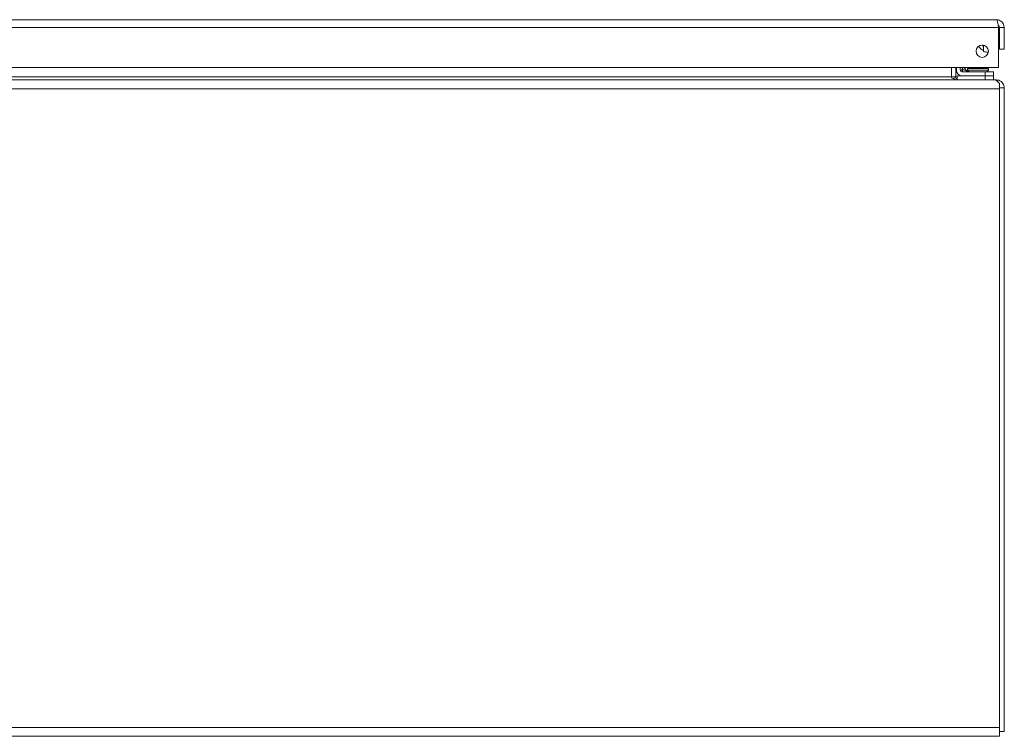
# Model space of a CAD drawing. Header units: inches. Extents: x 8 to 265, y 5 to 155.
# Tile 40 of 152: x 92 to 107, y 37 to 47. Entities that reach past the tile are written whole.
import ezdxf

# ---------------------------------------------------------------- set-up
doc = ezdxf.new("R2010")
doc.units = ezdxf.units.IN
doc.header["$LTSCALE"] = 16
doc.header["$MEASUREMENT"] = 0
doc.layers.add('Visible (ANSI)', color=7, linetype='Continuous', lineweight=5)
doc.layers.add('Visible Narrow (ANSI)', color=7, linetype='Continuous', lineweight=5)

msp = doc.modelspace()

# ---------------------------------------------------------------- linework, layer by layer
at = {"layer": 'Visible (ANSI)'}
for p, q in [((77.3352, 47.4659), (106.8434, 47.4659)), ((106.8792, 47.345), (106.8792, 46.7359)), ((106.8903, 47.345), (106.8903, 47.0169)), ((106.8903, 47.345), (106.9643, 47.345)), ((106.9643, 47.0169), (106.9643, 47.345)), ((106.6503, 46.982), (106.6503, 47.0775)), ((106.8903, 47.0169), (106.9643, 47.0169)), ((106.8792, 46.7359), (77.2993, 46.7359)), ((106.1613, 46.5952), (106.1613, 46.7359)), ((106.2268, 46.7359), (106.2268, 46.5952)), ((106.2363, 46.6964), (106.2363, 46.7359)), ((106.2953, 46.7359), (106.2953, 46.6964)), ((106.3223, 46.6694), (106.6743, 46.6694)), ((106.3489, 46.7359), (106.4007, 46.6841)), ((106.4053, 46.7203), (106.7253, 46.7203)), ((106.4053, 46.7203), (106.4053, 46.698)), ((106.4053, 46.698), (106.7253, 46.698)), ((106.4298, 46.6698), (106.4053, 46.698)), ((106.7993, 46.6694), (106.6743, 46.6694)), ((106.7004, 46.6694), (106.7253, 46.698)), ((106.7253, 46.7203), (106.7253, 46.698)), ((106.7993, 46.6694), (106.7993, 46.6104)), ((47.1216, 46.5484), (106.8089, 46.5484)), ((106.1613, 46.5823), (106.1613, 46.5952)), ((106.1833, 46.5693), (106.2286, 46.5823)), ((106.3223, 46.6104), (106.2493, 46.6104)), ((106.2493, 46.5552), (106.2493, 46.6104)), ((106.6743, 46.6104), (106.3223, 46.6104)), ((106.6743, 46.6104), (106.7993, 46.6104)), ((106.7993, 46.5484), (106.7993, 46.6104)), ((106.8089, 46.5484), (106.8444, 46.5484)), ((106.8444, 46.5372), (106.8444, 46.5484)), ((106.8482, 46.5348), (106.8487, 46.5483)), ((106.8913, 46.4119), (106.8913, 46.492)), ((106.9651, 46.4331), (106.8913, 46.4297)), ((106.8913, 46.4119), (106.8913, 36.6849)), ((106.9653, 36.6224), (106.9653, 46.4275)), ((106.8913, 36.5484), (106.8913, 36.6849)), ((106.9653, 36.6224), (106.8913, 36.6224)), ((106.8913, 36.5484), (47.0393, 36.5484))]:
    msp.add_line(p, q, dxfattribs=at)
msp.add_circle((106.6292, 46.9859), 0.094, dxfattribs=at)
for centre, radius, start, end in [((106.7053, 47.1419), 0.1555, 211.3983, 249.28799), ((106.7053, 47.1419), 0.0965, 220.01868, 229.45924), ((106.3223, 46.6964), 0.086, 180, 270), ((106.3223, 46.6964), 0.0269, 180, 270), ((106.4361, 46.7194), 0.05, 225, 270), ((106.2737, 46.5952), 0.0469, 180, 196.03297), ((106.8444, 46.4275), 0.1209, 0, 2.669)]:
    msp.add_arc(centre, radius, start, end, dxfattribs=at)
for points, knots in [([(106.9643, 47.345), (106.9643, 47.3876), (106.9399, 47.4294), (106.9027, 47.4503), (106.8847, 47.4604), (106.8641, 47.4659), (106.8434, 47.4659)], [0, 0, 0, 0, 1.0578122, 1.0578122, 1.0578122, 1.5707963, 1.5707963, 1.5707963, 1.5707963]), ([(106.8434, 47.4659), (106.8515, 47.4659), (106.8595, 47.4414), (106.8675, 47.4043), (106.8714, 47.3863), (106.8753, 47.3656), (106.8792, 47.345)], [0, 0, 0, 0, 1.0578122, 1.0578122, 1.0578122, 1.5707963, 1.5707963, 1.5707963, 1.5707963]), ([(106.8719, 47.3817), (106.8803, 47.3752), (106.8866, 47.366), (106.889, 47.3557), (106.8899, 47.3522), (106.8903, 47.3486), (106.8903, 47.345)], [0.65952391, 0.65952391, 0.65952391, 0.65952391, 1.34047079, 1.34047079, 1.34047079, 1.57079633, 1.57079633, 1.57079633, 1.57079633]), ([(106.6476, 47.0373), (106.6466, 47.0482), (106.6452, 47.0579), (106.642, 47.0711), (106.6405, 47.0757), (106.6387, 47.0794)], [0.55567071, 0.55567071, 0.55567071, 0.55567071, 0.64256103, 0.64256103, 0.69602103, 0.69602103, 0.69602103, 0.69602103]), ([(106.6476, 47.0373), (106.6483, 47.0292), (106.649, 47.0222), (106.65, 47.0104), (106.6503, 47.0055), (106.6503, 47.0015)], [0, 0, 0, 0, 0.0808847, 0.0808847, 0.16188274, 0.16188274, 0.16188274, 0.16188274]), ([(106.7225, 46.9737), (106.7171, 46.9732), (106.7117, 46.9729), (106.6874, 46.9727), (106.6682, 46.9759), (106.6503, 46.982)], [0.0981236, 0.0981236, 0.0981236, 0.0981236, 0.13918808, 0.13918808, 0.28328017, 0.28328017, 0.28328017, 0.28328017]), ([(106.8487, 46.5483), (106.8679, 46.5476), (106.8951, 46.5405), (106.9169, 46.5242), (106.9391, 46.5076), (106.9537, 46.4828), (106.9597, 46.4639), (106.9656, 46.445), (106.9651, 46.4331), (106.9651, 46.4331)], [-2.3561945, -2.3561945, -2.3561945, -2.3561945, -1.5812853, -1.5812853, -1.5812853, -0.7923347, -0.7923347, -0.7923347, 0, 0, 0, 0])]:
    msp.add_open_spline(points, degree=3, knots=knots, dxfattribs=at)
for points in [[(106.2538, 46.5484), (106.223, 46.5484), (106.1921, 46.5629), (106.1613, 46.5823)], [(106.2286, 46.5823), (106.2342, 46.5629), (106.2535, 46.5484), (106.2737, 46.5484)], [(106.8913, 46.492), (106.8638, 46.5267), (106.8364, 46.5484), (106.8089, 46.5484)], [(106.8444, 46.5484), (106.8458, 46.5484), (106.8473, 46.5483), (106.8487, 46.5483)]]:
    msp.add_open_spline(points, degree=3, dxfattribs=at)
at = {"layer": 'Visible Narrow (ANSI)'}
for p, q in [((106.8792, 47.345), (77.2993, 47.345)), ((106.6743, 46.6104), (106.6743, 46.6694)), ((77.653, 46.5952), (106.1613, 46.5952)), ((106.1613, 46.5952), (106.2268, 46.5952)), ((106.6743, 46.6104), (106.6743, 46.5484)), ((106.8913, 46.4119), (47.0393, 46.4119)), ((106.9653, 46.4275), (106.8913, 46.4275)), ((47.0393, 36.6849), (106.8913, 36.6849))]:
    msp.add_line(p, q, dxfattribs=at)
for points, knots in [([(106.2953, 46.6964), (106.2953, 46.6961), (106.2957, 46.696), (106.2964, 46.696), (106.297, 46.6961), (106.2979, 46.6962), (106.2991, 46.6965), (106.3002, 46.6967), (106.3016, 46.6971), (106.3031, 46.6975), (106.3041, 46.6978), (106.3051, 46.698), (106.3062, 46.6984), (106.3068, 46.6985), (106.3074, 46.6987), (106.3081, 46.6989), (106.3111, 46.6998), (106.3144, 46.7008), (106.3181, 46.702), (106.3186, 46.7021), (106.3191, 46.7023), (106.3197, 46.7024), (106.3203, 46.7026), (106.3209, 46.7028), (106.3216, 46.703), (106.3224, 46.7033), (106.3233, 46.7036), (106.3242, 46.7039), (106.3269, 46.7048), (106.3298, 46.7057), (106.3327, 46.7067)], [0, 0, 0, 0, 0.0002561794, 0.0002561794, 0.0002561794, 0.0005014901, 0.0005014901, 0.0005014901, 0.0007346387, 0.0007346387, 0.0007346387, 0.0008769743, 0.0008769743, 0.0008769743, 0.0009553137, 0.0009553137, 0.0009553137, 0.0013154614, 0.0013154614, 0.0013154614, 0.0013659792, 0.0013659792, 0.0013659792, 0.0014250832, 0.0014250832, 0.0014250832, 0.0015072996, 0.0015072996, 0.0015072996, 0.0017539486, 0.0017539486, 0.0017539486, 0.0017539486]), ([(106.3223, 46.6694), (106.322, 46.6694), (106.3219, 46.6698), (106.322, 46.6704), (106.322, 46.6711), (106.3222, 46.672), (106.3224, 46.6732), (106.3227, 46.6743), (106.323, 46.6756), (106.3234, 46.6772), (106.3237, 46.6781), (106.324, 46.6792), (106.3243, 46.6803), (106.3245, 46.6809), (106.3246, 46.6815), (106.3248, 46.6822), (106.3257, 46.6851), (106.3267, 46.6885), (106.3279, 46.6922), (106.328, 46.6927), (106.3282, 46.6932), (106.3284, 46.6937), (106.3286, 46.6944), (106.3288, 46.695), (106.329, 46.6956), (106.3293, 46.6965), (106.3295, 46.6974), (106.3298, 46.6983), (106.3307, 46.701), (106.3317, 46.7038), (106.3327, 46.7067)], [0, 0, 0, 0, 0.0002561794, 0.0002561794, 0.0002561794, 0.0005014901, 0.0005014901, 0.0005014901, 0.0007346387, 0.0007346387, 0.0007346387, 0.0008769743, 0.0008769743, 0.0008769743, 0.0009553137, 0.0009553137, 0.0009553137, 0.0013154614, 0.0013154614, 0.0013154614, 0.0013659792, 0.0013659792, 0.0013659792, 0.0014250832, 0.0014250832, 0.0014250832, 0.0015072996, 0.0015072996, 0.0015072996, 0.0017539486, 0.0017539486, 0.0017539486, 0.0017539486]), ([(106.323, 46.7359), (106.3244, 46.7317), (106.3258, 46.7272), (106.3273, 46.7227), (106.3291, 46.7175), (106.3309, 46.7121), (106.3327, 46.7067)], [0.8787418, 0.8787418, 0.8787418, 0.8787418, 1.03039776, 1.03039776, 1.03039776, 1.20405149, 1.20405149, 1.20405149, 1.20405149]), ([(106.3327, 46.7067), (106.3381, 46.7049), (106.3434, 46.7031), (106.3486, 46.7014), (106.3589, 46.698), (106.3684, 46.6948), (106.3764, 46.6922), (106.3842, 46.6896), (106.3903, 46.6875), (106.3944, 46.6861), (106.3987, 46.6847), (106.4007, 46.6841), (106.4007, 46.6841)], [1.9375412, 1.9375412, 1.9375412, 1.9375412, 2.1111949, 2.1111949, 2.1111949, 2.4529793, 2.4529793, 2.4529793, 2.7898766, 2.7898766, 2.7898766, 3.1415927, 3.1415927, 3.1415927, 3.1415927])]:
    msp.add_open_spline(points, degree=3, knots=knots, dxfattribs=at)

doc.saveas('drawing.dxf')
